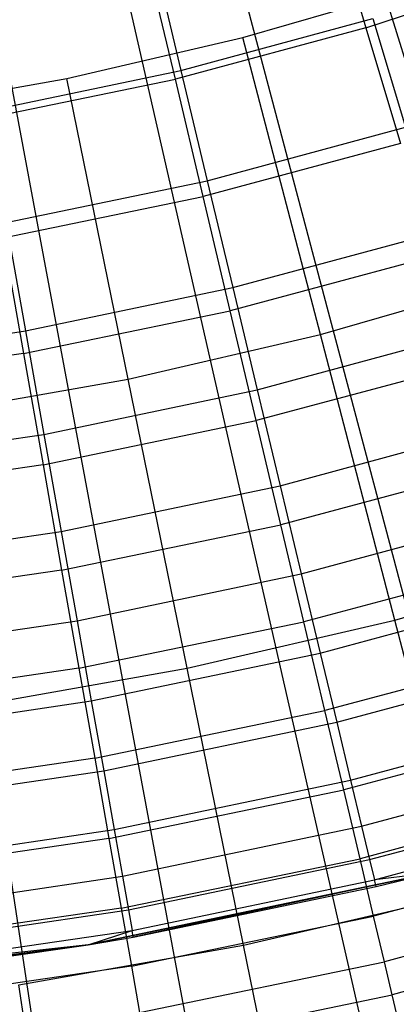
# Model space of a CAD drawing. Extents: x 0.1 to 20.1, y -10 to 10.
# Tile 20 of 127: x 10.33 to 10.468, y -1.551 to -1.189. Entities that reach past the tile are written whole.
import ezdxf

# ---------------------------------------------------------------- set-up
doc = ezdxf.new("R2010")
doc.units = 0
doc.header["$LTSCALE"] = 2.54
doc.layers.get('0').update_dxf_attribs({"linetype": 'CONTINUOUS'})

# ---------------------------------------------------------------- blocks, each defined once
blk = doc.blocks.new('DROPS_COLOR_E_STL')
at = {"color": 0}
for p, q in [((13.01877, -9.4624, 1.7), (10.353, -0.82022, 14.61615)), ((13.01877, -9.4624, 1.7), (10.353, -0.82022, 14.61615)), ((12.30348, -9.65407, 1.7), (10.291, -0.83683, 14.61615)), ((12.30348, -9.65407, 1.7), (10.291, -0.83683, 14.61615)), ((11.57587, -9.79174, 1.7), (10.22793, -0.84877, 14.61615)), ((11.57587, -9.79174, 1.7), (10.22793, -0.84877, 14.61615)), ((10.33026, -0.87005, 14.69615), (12.65843, -9.66718, 1.7)), ((10.33026, -0.87005, 14.69615), (12.65843, -9.66718, 1.7)), ((10.26537, -0.88468, 14.69615), (11.93749, -9.82973, 1.7)), ((10.26537, -0.88468, 14.69615), (11.93749, -9.82973, 1.7)), ((10.44416, -1.14959, 13.34871), (10.45701, -1.19249, 13.3462)), ((10.44416, -1.14959, 13.34871), (10.45701, -1.19249, 13.3462)), ((10.38707, -1.21123, 13.3462), (10.37674, -1.16765, 13.34871)), ((10.38707, -1.21123, 13.3462), (10.37674, -1.16765, 13.34871)), ((10.37928, -1.16705, 13.29872), (10.3891, -1.20808, 13.29616)), ((10.37928, -1.16705, 13.29872), (10.3891, -1.20808, 13.29616)), ((10.45701, -1.19249, 13.3462), (10.52574, -1.16972, 13.3462)), ((10.45701, -1.19249, 13.3462), (10.52574, -1.16972, 13.3462)), ((10.41188, -1.196, 8.88366), (10.47563, -1.17754, 8.88366)), ((10.41188, -1.196, 8.88366), (10.47563, -1.17754, 8.88366)), ((10.3891, -1.20808, 13.29616), (10.4595, -1.18903, 13.29616)), ((10.3891, -1.20808, 13.29616), (10.4595, -1.18903, 13.29616)), ((10.4595, -1.18903, 13.29616), (10.47153, -1.22882, 13.28854)), ((10.4595, -1.18903, 13.29616), (10.47153, -1.22882, 13.28854)), ((10.45701, -1.19249, 13.3462), (10.38707, -1.21123, 13.3462)), ((10.45701, -1.19249, 13.3462), (10.38707, -1.21123, 13.3462)), ((10.45701, -1.19249, 13.3462), (10.46969, -1.23486, 13.33869)), ((10.45701, -1.19249, 13.3462), (10.46969, -1.23486, 13.33869)), ((10.34723, -1.21102, 8.88366), (10.41188, -1.196, 8.88366)), ((10.34723, -1.21102, 8.88366), (10.41188, -1.196, 8.88366)), ((10.44028, -1.30493, 8.79935), (10.41188, -1.196, 8.88366)), ((10.44028, -1.30493, 8.79935), (10.41188, -1.196, 8.88366)), ((10.3177, -1.22296, 13.29616), (10.3891, -1.20808, 13.29616)), ((10.3177, -1.22296, 13.29616), (10.3891, -1.20808, 13.29616)), ((10.3891, -1.20808, 13.29616), (10.39877, -1.24851, 13.28854)), ((10.3891, -1.20808, 13.29616), (10.39877, -1.24851, 13.28854)), ((10.28187, -1.22255, 8.88366), (10.34723, -1.21102, 8.88366)), ((10.28187, -1.22255, 8.88366), (10.34723, -1.21102, 8.88366)), ((10.31615, -1.22587, 13.3462), (10.38707, -1.21123, 13.3462)), ((10.31615, -1.22587, 13.3462), (10.38707, -1.21123, 13.3462)), ((10.36975, -1.32132, 8.79935), (10.34723, -1.21102, 8.88366)), ((10.36975, -1.32132, 8.79935), (10.34723, -1.21102, 8.88366)), ((10.39727, -1.25426, 13.33869), (10.38707, -1.21123, 13.3462)), ((10.39727, -1.25426, 13.33869), (10.38707, -1.21123, 13.3462)), ((10.39877, -1.24851, 13.28854), (10.47153, -1.22882, 13.28854)), ((10.39877, -1.24851, 13.28854), (10.47153, -1.22882, 13.28854)), ((10.46969, -1.23486, 13.33869), (10.39727, -1.25426, 13.33869)), ((10.46969, -1.23486, 13.33869), (10.39727, -1.25426, 13.33869)), ((10.32498, -1.26389, 13.28854), (10.39877, -1.24851, 13.28854)), ((10.32498, -1.26389, 13.28854), (10.39877, -1.24851, 13.28854)), ((10.39877, -1.24851, 13.28854), (10.40816, -1.28775, 13.27597)), ((10.39877, -1.24851, 13.28854), (10.40816, -1.28775, 13.27597)), ((10.32383, -1.26943, 13.33869), (10.39727, -1.25426, 13.33869)), ((10.32383, -1.26943, 13.33869), (10.39727, -1.25426, 13.33869)), ((10.40721, -1.2962, 13.32627), (10.39727, -1.25426, 13.33869)), ((10.40721, -1.2962, 13.32627), (10.39727, -1.25426, 13.33869)), ((10.32498, -1.26389, 13.28854), (10.33206, -1.30362, 13.27597)), ((10.32498, -1.26389, 13.28854), (10.33206, -1.30362, 13.27597)), ((10.40816, -1.28775, 13.27597), (10.48321, -1.26745, 13.27597)), ((10.40816, -1.28775, 13.27597), (10.48321, -1.26745, 13.27597)), ((10.32383, -1.26943, 13.33869), (10.33132, -1.31187, 13.32627)), ((10.32383, -1.26943, 13.33869), (10.33132, -1.31187, 13.32627)), ((10.48205, -1.27615, 13.32627), (10.40721, -1.2962, 13.32627)), ((10.48205, -1.27615, 13.32627), (10.40721, -1.2962, 13.32627)), ((10.44028, -1.30493, 8.79935), (10.50984, -1.28479, 8.79935)), ((10.44028, -1.30493, 8.79935), (10.50984, -1.28479, 8.79935)), ((10.33206, -1.30362, 13.27597), (10.40816, -1.28775, 13.27597)), ((10.33206, -1.30362, 13.27597), (10.40816, -1.28775, 13.27597)), ((10.40816, -1.28775, 13.27597), (10.41713, -1.32524, 13.25862)), ((10.40816, -1.28775, 13.27597), (10.41713, -1.32524, 13.25862)), ((10.33132, -1.31187, 13.32627), (10.40721, -1.2962, 13.32627)), ((10.33132, -1.31187, 13.32627), (10.40721, -1.2962, 13.32627)), ((10.41676, -1.33653, 13.3091), (10.40721, -1.2962, 13.32627)), ((10.41676, -1.33653, 13.3091), (10.40721, -1.2962, 13.32627)), ((10.25515, -1.31499, 13.27597), (10.33206, -1.30362, 13.27597)), ((10.25515, -1.31499, 13.27597), (10.33206, -1.30362, 13.27597)), ((10.33206, -1.30362, 13.27597), (10.33881, -1.34156, 13.25862)), ((10.33206, -1.30362, 13.27597), (10.33881, -1.34156, 13.25862)), ((10.36975, -1.32132, 8.79935), (10.44028, -1.30493, 8.79935)), ((10.36975, -1.32132, 8.79935), (10.44028, -1.30493, 8.79935)), ((10.41713, -1.32524, 13.25862), (10.49436, -1.30434, 13.25862)), ((10.41713, -1.32524, 13.25862), (10.49436, -1.30434, 13.25862)), ((10.4676, -1.40967, 8.70955), (10.44028, -1.30493, 8.79935)), ((10.4676, -1.40967, 8.70955), (10.44028, -1.30493, 8.79935)), ((10.33132, -1.31187, 13.32627), (10.25465, -1.3231, 13.32627)), ((10.33132, -1.31187, 13.32627), (10.25465, -1.3231, 13.32627)), ((10.33132, -1.31187, 13.32627), (10.33851, -1.35269, 13.3091)), ((10.33132, -1.31187, 13.32627), (10.33851, -1.35269, 13.3091)), ((10.49394, -1.31585, 13.3091), (10.41676, -1.33653, 13.3091)), ((10.49394, -1.31585, 13.3091), (10.41676, -1.33653, 13.3091)), ((10.29844, -1.33389, 8.79935), (10.36975, -1.32132, 8.79935)), ((10.29844, -1.33389, 8.79935), (10.36975, -1.32132, 8.79935)), ((10.3914, -1.42737, 8.70955), (10.36975, -1.32132, 8.79935)), ((10.3914, -1.42737, 8.70955), (10.36975, -1.32132, 8.79935)), ((10.33881, -1.34156, 13.25862), (10.41713, -1.32524, 13.25862)), ((10.33881, -1.34156, 13.25862), (10.41713, -1.32524, 13.25862)), ((10.41713, -1.32524, 13.25862), (10.42555, -1.36041, 13.23676)), ((10.41713, -1.32524, 13.25862), (10.42555, -1.36041, 13.23676)), ((10.33851, -1.35269, 13.3091), (10.41676, -1.33653, 13.3091)), ((10.33851, -1.35269, 13.3091), (10.41676, -1.33653, 13.3091)), ((10.42582, -1.37473, 13.2874), (10.41676, -1.33653, 13.3091)), ((10.42582, -1.37473, 13.2874), (10.41676, -1.33653, 13.3091)), ((10.42555, -1.36041, 13.23676), (10.50483, -1.33896, 13.23676)), ((10.42555, -1.36041, 13.23676), (10.50483, -1.33896, 13.23676)), ((10.25967, -1.35327, 13.25862), (10.33881, -1.34156, 13.25862)), ((10.25967, -1.35327, 13.25862), (10.33881, -1.34156, 13.25862)), ((10.33881, -1.34156, 13.25862), (10.34515, -1.37717, 13.23676)), ((10.33881, -1.34156, 13.25862), (10.34515, -1.37717, 13.23676)), ((10.33851, -1.35269, 13.3091), (10.25946, -1.36427, 13.3091)), ((10.33851, -1.35269, 13.3091), (10.25946, -1.36427, 13.3091)), ((10.33851, -1.35269, 13.3091), (10.34533, -1.39135, 13.2874)), ((10.33851, -1.35269, 13.3091), (10.34533, -1.39135, 13.2874)), ((10.5052, -1.35346, 13.2874), (10.42582, -1.37473, 13.2874)), ((10.5052, -1.35346, 13.2874), (10.42582, -1.37473, 13.2874)), ((10.34515, -1.37717, 13.23676), (10.42555, -1.36041, 13.23676)), ((10.34515, -1.37717, 13.23676), (10.42555, -1.36041, 13.23676)), ((10.42555, -1.36041, 13.23676), (10.43329, -1.39277, 13.21069)), ((10.42555, -1.36041, 13.23676), (10.43329, -1.39277, 13.21069)), ((10.43329, -1.39277, 13.21069), (10.51446, -1.37081, 13.21069)), ((10.43329, -1.39277, 13.21069), (10.51446, -1.37081, 13.21069)), ((10.34533, -1.39135, 13.2874), (10.42582, -1.37473, 13.2874)), ((10.34533, -1.39135, 13.2874), (10.42582, -1.37473, 13.2874)), ((10.43425, -1.41033, 13.26145), (10.42582, -1.37473, 13.2874)), ((10.43425, -1.41033, 13.26145), (10.42582, -1.37473, 13.2874)), ((10.2639, -1.38919, 13.23676), (10.34515, -1.37717, 13.23676)), ((10.2639, -1.38919, 13.23676), (10.34515, -1.37717, 13.23676)), ((10.34515, -1.37717, 13.23676), (10.35098, -1.40993, 13.21069)), ((10.34515, -1.37717, 13.23676), (10.35098, -1.40993, 13.21069)), ((10.51569, -1.38851, 13.26145), (10.43425, -1.41033, 13.26145)), ((10.51569, -1.38851, 13.26145), (10.43425, -1.41033, 13.26145)), ((10.4676, -1.40967, 8.70955), (10.54273, -1.38791, 8.70955)), ((10.4676, -1.40967, 8.70955), (10.54273, -1.38791, 8.70955)), ((10.34533, -1.39135, 13.2874), (10.26402, -1.40326, 13.2874)), ((10.34533, -1.39135, 13.2874), (10.26402, -1.40326, 13.2874)), ((10.34533, -1.39135, 13.2874), (10.35168, -1.42738, 13.26145)), ((10.34533, -1.39135, 13.2874), (10.35168, -1.42738, 13.26145)), ((10.35098, -1.40993, 13.21069), (10.43329, -1.39277, 13.21069)), ((10.35098, -1.40993, 13.21069), (10.43329, -1.39277, 13.21069)), ((10.43329, -1.39277, 13.21069), (10.44025, -1.42183, 13.18081)), ((10.43329, -1.39277, 13.21069), (10.44025, -1.42183, 13.18081)), ((10.44025, -1.42183, 13.18081), (10.52311, -1.39942, 13.18081)), ((10.44025, -1.42183, 13.18081), (10.52311, -1.39942, 13.18081)), ((10.2678, -1.42223, 13.21069), (10.35098, -1.40993, 13.21069)), ((10.2678, -1.42223, 13.21069), (10.35098, -1.40993, 13.21069)), ((10.35098, -1.40993, 13.21069), (10.35622, -1.43935, 13.18081)), ((10.35098, -1.40993, 13.21069), (10.35622, -1.43935, 13.18081)), ((10.35168, -1.42738, 13.26145), (10.43425, -1.41033, 13.26145)), ((10.35168, -1.42738, 13.26145), (10.43425, -1.41033, 13.26145)), ((10.3914, -1.42737, 8.70955), (10.4676, -1.40967, 8.70955)), ((10.3914, -1.42737, 8.70955), (10.4676, -1.40967, 8.70955)), ((10.44197, -1.44287, 13.23156), (10.43425, -1.41033, 13.26145)), ((10.44197, -1.44287, 13.23156), (10.43425, -1.41033, 13.26145)), ((10.49375, -1.50996, 8.61447), (10.4676, -1.40967, 8.70955)), ((10.49375, -1.50996, 8.61447), (10.4676, -1.40967, 8.70955)), ((10.35622, -1.43935, 13.18081), (10.44025, -1.42183, 13.18081)), ((10.35622, -1.43935, 13.18081), (10.44025, -1.42183, 13.18081)), ((10.44025, -1.42183, 13.18081), (10.44631, -1.44718, 13.14754)), ((10.44025, -1.42183, 13.18081), (10.44631, -1.44718, 13.14754)), ((10.52528, -1.42055, 13.23156), (10.44197, -1.44287, 13.23156)), ((10.52528, -1.42055, 13.23156), (10.44197, -1.44287, 13.23156)), ((10.44631, -1.44718, 13.14754), (10.53065, -1.42437, 13.14754)), ((10.44631, -1.44718, 13.14754), (10.53065, -1.42437, 13.14754)), ((10.35168, -1.42738, 13.26145), (10.26826, -1.4396, 13.26145)), ((10.35168, -1.42738, 13.26145), (10.26826, -1.4396, 13.26145)), ((10.31436, -1.44095, 8.70955), (10.3914, -1.42737, 8.70955)), ((10.31436, -1.44095, 8.70955), (10.3914, -1.42737, 8.70955)), ((10.35168, -1.42738, 13.26145), (10.35749, -1.46032, 13.23156)), ((10.35168, -1.42738, 13.26145), (10.35749, -1.46032, 13.23156)), ((10.41213, -1.52891, 8.61447), (10.3914, -1.42737, 8.70955)), ((10.41213, -1.52891, 8.61447), (10.3914, -1.42737, 8.70955)), ((10.2713, -1.45191, 13.18081), (10.35622, -1.43935, 13.18081)), ((10.2713, -1.45191, 13.18081), (10.35622, -1.43935, 13.18081)), ((10.35622, -1.43935, 13.18081), (10.36079, -1.46501, 13.14754)), ((10.35622, -1.43935, 13.18081), (10.36079, -1.46501, 13.14754)), ((10.35749, -1.46032, 13.23156), (10.44197, -1.44287, 13.23156)), ((10.35749, -1.46032, 13.23156), (10.44197, -1.44287, 13.23156)), ((10.44886, -1.47196, 13.19811), (10.44197, -1.44287, 13.23156)), ((10.44886, -1.47196, 13.19811), (10.44197, -1.44287, 13.23156)), ((10.36079, -1.46501, 13.14754), (10.44631, -1.44718, 13.14754)), ((10.36079, -1.46501, 13.14754), (10.44631, -1.44718, 13.14754)), ((10.44631, -1.44718, 13.14754), (10.4514, -1.46845, 13.11137)), ((10.44631, -1.44718, 13.14754), (10.4514, -1.46845, 13.11137)), ((10.4514, -1.46845, 13.11137), (10.53698, -1.44529, 13.11137)), ((10.4514, -1.46845, 13.11137), (10.53698, -1.44529, 13.11137)), ((10.53386, -1.44918, 13.19811), (10.44886, -1.47196, 13.19811)), ((10.53386, -1.44918, 13.19811), (10.44886, -1.47196, 13.19811)), ((10.35749, -1.46032, 13.23156), (10.27215, -1.47282, 13.23156)), ((10.35749, -1.46032, 13.23156), (10.27215, -1.47282, 13.23156)), ((10.35749, -1.46032, 13.23156), (10.36268, -1.48975, 13.19811)), ((10.35749, -1.46032, 13.23156), (10.36268, -1.48975, 13.19811)), ((10.45544, -1.48532, 13.07283), (10.542, -1.4619, 13.07283)), ((10.45544, -1.48532, 13.07283), (10.542, -1.4619, 13.07283)), ((10.27436, -1.47779, 13.14754), (10.36079, -1.46501, 13.14754)), ((10.27436, -1.47779, 13.14754), (10.36079, -1.46501, 13.14754)), ((10.36079, -1.46501, 13.14754), (10.36462, -1.48654, 13.11137)), ((10.36079, -1.46501, 13.14754), (10.36462, -1.48654, 13.11137)), ((10.36462, -1.48654, 13.11137), (10.4514, -1.46845, 13.11137)), ((10.36462, -1.48654, 13.11137), (10.4514, -1.46845, 13.11137)), ((10.4514, -1.46845, 13.11137), (10.45544, -1.48532, 13.07283)), ((10.4514, -1.46845, 13.11137), (10.45544, -1.48532, 13.07283)), ((10.36268, -1.48975, 13.19811), (10.44886, -1.47196, 13.19811)), ((10.36268, -1.48975, 13.19811), (10.44886, -1.47196, 13.19811)), ((10.45485, -1.49721, 13.16153), (10.44886, -1.47196, 13.19811)), ((10.45485, -1.49721, 13.16153), (10.44886, -1.47196, 13.19811)), ((10.5413, -1.47405, 13.16153), (10.45485, -1.49721, 13.16153)), ((10.5413, -1.47405, 13.16153), (10.45485, -1.49721, 13.16153)), ((10.45837, -1.49755, 13.03248), (10.54564, -1.47393, 13.03248)), ((10.45837, -1.49755, 13.03248), (10.54564, -1.47393, 13.03248)), ((10.46014, -1.50496, 12.9909), (10.54784, -1.48123, 12.9909)), ((10.46014, -1.50496, 12.9909), (10.54784, -1.48123, 12.9909)), ((10.27692, -1.49951, 13.11137), (10.36462, -1.48654, 13.11137)), ((10.27692, -1.49951, 13.11137), (10.36462, -1.48654, 13.11137)), ((10.36462, -1.48654, 13.11137), (10.36766, -1.50362, 13.07283)), ((10.36462, -1.48654, 13.11137), (10.36766, -1.50362, 13.07283)), ((10.36766, -1.50362, 13.07283), (10.45544, -1.48532, 13.07283)), ((10.36766, -1.50362, 13.07283), (10.45544, -1.48532, 13.07283)), ((10.45544, -1.48532, 13.07283), (10.45837, -1.49755, 13.03248)), ((10.45544, -1.48532, 13.07283), (10.45837, -1.49755, 13.03248)), ((10.36268, -1.48975, 13.19811), (10.27562, -1.5025, 13.19811)), ((10.36268, -1.48975, 13.19811), (10.27562, -1.5025, 13.19811)), ((10.36268, -1.48975, 13.19811), (10.36719, -1.51531, 13.16153)), ((10.36268, -1.48975, 13.19811), (10.36719, -1.51531, 13.16153)), ((10.54752, -1.49483, 13.12227), (10.45985, -1.51833, 13.12227)), ((10.54752, -1.49483, 13.12227), (10.45985, -1.51833, 13.12227)), ((10.36719, -1.51531, 13.16153), (10.45485, -1.49721, 13.16153)), ((10.36719, -1.51531, 13.16153), (10.45485, -1.49721, 13.16153)), ((10.36986, -1.516, 13.03248), (10.45837, -1.49755, 13.03248)), ((10.36986, -1.516, 13.03248), (10.45837, -1.49755, 13.03248)), ((10.45985, -1.51833, 13.12227), (10.45485, -1.49721, 13.16153)), ((10.45985, -1.51833, 13.12227), (10.45485, -1.49721, 13.16153)), ((10.45837, -1.49755, 13.03248), (10.46014, -1.50496, 12.9909)), ((10.45837, -1.49755, 13.03248), (10.46014, -1.50496, 12.9909)), ((10.27895, -1.51674, 13.07283), (10.36766, -1.50362, 13.07283)), ((10.27895, -1.51674, 13.07283), (10.36766, -1.50362, 13.07283)), ((10.35512, -1.52886, 9.34871), (10.4805, -1.50257, 9.34871)), ((10.4805, -1.50257, 9.34871), (10.35512, -1.52886, 12.94871)), ((10.4805, -1.50257, 9.34871), (10.35512, -1.52886, 12.94871)), ((10.35512, -1.52886, 9.34871), (10.4805, -1.50257, 9.34871)), ((10.36766, -1.50362, 13.07283), (10.36986, -1.516, 13.03248)), ((10.36766, -1.50362, 13.07283), (10.36986, -1.516, 13.03248)), ((10.3712, -1.5235, 12.9909), (10.46014, -1.50496, 12.9909)), ((10.3712, -1.5235, 12.9909), (10.46014, -1.50496, 12.9909)), ((10.4805, -1.50257, 9.34871), (10.37164, -1.52601, 12.94871)), ((10.4805, -1.50257, 9.34871), (10.37164, -1.52601, 12.94871)), ((10.4805, -1.50257, 12.94871), (10.46014, -1.50496, 12.9909)), ((10.4805, -1.50257, 12.94871), (10.46014, -1.50496, 12.9909)), ((10.46073, -1.50744, 12.94871), (10.46014, -1.50496, 12.9909)), ((10.46073, -1.50744, 12.94871), (10.46014, -1.50496, 12.9909)), ((10.46073, -1.50744, 12.94871), (10.4805, -1.50257, 9.34871)), ((10.46073, -1.50744, 12.94871), (10.4805, -1.50257, 9.34871)), ((10.46073, -1.50744, 12.94871), (10.4805, -1.50257, 12.94871)), ((10.46073, -1.50744, 12.94871), (10.4805, -1.50257, 12.94871)), ((10.37164, -1.52601, 12.94871), (10.46073, -1.50744, 12.94871)), ((10.37164, -1.52601, 12.94871), (10.46073, -1.50744, 12.94871)), ((10.41213, -1.52891, 8.61447), (10.49375, -1.50996, 8.61447)), ((10.41213, -1.52891, 8.61447), (10.49375, -1.50996, 8.61447)), ((10.55245, -1.51128, 13.08083), (10.46381, -1.53503, 13.08083)), ((10.55245, -1.51128, 13.08083), (10.46381, -1.53503, 13.08083)), ((10.36719, -1.51531, 13.16153), (10.27863, -1.52829, 13.16153)), ((10.36719, -1.51531, 13.16153), (10.27863, -1.52829, 13.16153)), ((10.28043, -1.52922, 13.03248), (10.36986, -1.516, 13.03248)), ((10.28043, -1.52922, 13.03248), (10.36986, -1.516, 13.03248)), ((10.36719, -1.51531, 13.16153), (10.37096, -1.53668, 13.12227)), ((10.36719, -1.51531, 13.16153), (10.37096, -1.53668, 13.12227)), ((10.36986, -1.516, 13.03248), (10.3712, -1.5235, 12.9909)), ((10.36986, -1.516, 13.03248), (10.3712, -1.5235, 12.9909)), ((10.37096, -1.53668, 13.12227), (10.45985, -1.51833, 13.12227)), ((10.37096, -1.53668, 13.12227), (10.45985, -1.51833, 13.12227)), ((10.46381, -1.53503, 13.08083), (10.45985, -1.51833, 13.12227)), ((10.46381, -1.53503, 13.08083), (10.45985, -1.51833, 13.12227)), ((10.28132, -1.53679, 12.9909), (10.3712, -1.5235, 12.9909)), ((10.28132, -1.53679, 12.9909), (10.3712, -1.5235, 12.9909)), ((10.35512, -1.52886, 12.94871), (10.3712, -1.5235, 12.9909)), ((10.35512, -1.52886, 12.94871), (10.3712, -1.5235, 12.9909)), ((10.37164, -1.52601, 12.94871), (10.3712, -1.5235, 12.9909)), ((10.37164, -1.52601, 12.94871), (10.3712, -1.5235, 12.9909)), ((10.55601, -1.52318, 13.03772), (10.46667, -1.54711, 13.03772)), ((10.55601, -1.52318, 13.03772), (10.46667, -1.54711, 13.03772)), ((10.35512, -1.52886, 12.94871), (10.37164, -1.52601, 12.94871)), ((10.35512, -1.52886, 12.94871), (10.37164, -1.52601, 12.94871)), ((10.228, -1.54471, 9.34871), (10.35512, -1.52886, 9.34871)), ((10.228, -1.54471, 9.34871), (10.35512, -1.52886, 9.34871)), ((10.35512, -1.52886, 12.94871), (10.28132, -1.53679, 12.9909)), ((10.35512, -1.52886, 12.94871), (10.28132, -1.53679, 12.9909)), ((10.35512, -1.52886, 9.34871), (10.28162, -1.53932, 12.94871)), ((10.28162, -1.53932, 12.94871), (10.35512, -1.52886, 12.94871)), ((10.35512, -1.52886, 9.34871), (10.28162, -1.53932, 12.94871)), ((10.28162, -1.53932, 12.94871), (10.35512, -1.52886, 12.94871)), ((10.32961, -1.54346, 8.61447), (10.41213, -1.52891, 8.61447)), ((10.32961, -1.54346, 8.61447), (10.41213, -1.52891, 8.61447)), ((10.35512, -1.52886, 9.34871), (10.35512, -1.52886, 12.94871)), ((10.35512, -1.52886, 9.34871), (10.35512, -1.52886, 12.94871)), ((10.43189, -1.6257, 8.51436), (10.41213, -1.52891, 8.61447)), ((10.43189, -1.6257, 8.51436), (10.41213, -1.52891, 8.61447)), ((10.37096, -1.53668, 13.12227), (10.28115, -1.54984, 13.12227)), ((10.37096, -1.53668, 13.12227), (10.28115, -1.54984, 13.12227)), ((10.37096, -1.53668, 13.12227), (10.37394, -1.55359, 13.08083)), ((10.37096, -1.53668, 13.12227), (10.37394, -1.55359, 13.08083)), ((10.37394, -1.55359, 13.08083), (10.46381, -1.53503, 13.08083)), ((10.37394, -1.55359, 13.08083), (10.46381, -1.53503, 13.08083)), ((10.46667, -1.54711, 13.03772), (10.46381, -1.53503, 13.08083)), ((10.46667, -1.54711, 13.03772), (10.46381, -1.53503, 13.08083)), ((10.34415, -1.64117, 8.51436), (10.32961, -1.54346, 8.61447)), ((10.34415, -1.64117, 8.51436), (10.32961, -1.54346, 8.61447)), ((10.3761, -1.56582, 13.03772), (10.46667, -1.54711, 13.03772)), ((10.3761, -1.56582, 13.03772), (10.46667, -1.54711, 13.03772)), ((10.46841, -1.55442, 12.9935), (10.46667, -1.54711, 13.03772)), ((10.46841, -1.55442, 12.9935), (10.46667, -1.54711, 13.03772))]:
    blk.add_line(p, q, dxfattribs=at)

msp = doc.modelspace()

# ---------------------------------------------------------------- block references
at = {"color": 0}
msp.add_blockref('DROPS_COLOR_E_STL', (0, 0), dxfattribs=at)

doc.saveas('drawing.dxf')
